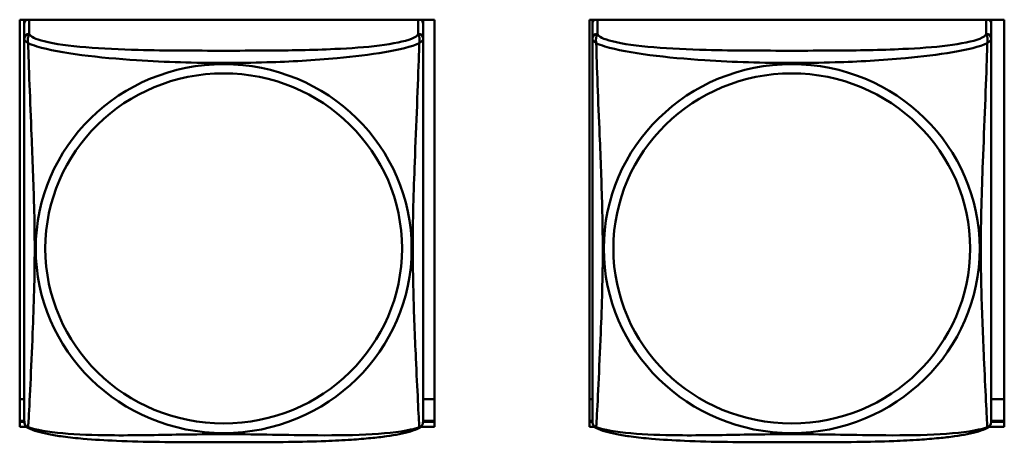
# Model space of a CAD drawing. Header units: inches. Extents: x 0.8 to 72.9, y -7.8 to 49.3.
# Tile 245 of 256: x 55.147 to 56.314, y 17.329 to 17.83. Entities that reach past the tile are written whole.
import ezdxf

# ---------------------------------------------------------------- set-up
doc = ezdxf.new("R2010")
doc.units = ezdxf.units.IN
doc.header["$MEASUREMENT"] = 0
doc.layers.add('Visible Edges(ROSSANSI)', color=7, linetype='Continuous', lineweight=50)
doc.layers.add('Visible Tangent Edges(ROSSANSI)', color=7, linetype='Continuous', lineweight=50)

msp = doc.modelspace()

# ---------------------------------------------------------------- linework, layer by layer
at = {"layer": 'Visible Edges(ROSSANSI)'}
for p, q in [((55.1473, 17.3473), (55.1473, 17.8298)), ((55.1473, 17.8298), (55.6388, 17.8298)), ((55.1528, 17.825), (55.1528, 17.8298)), ((55.1528, 17.8249), (55.1528, 17.8072)), ((55.6253, 17.8298), (55.6253, 17.8249)), ((55.6253, 17.8072), (55.6253, 17.8249)), ((55.6388, 17.8298), (55.6388, 17.3473)), ((55.8223, 17.3473), (55.8223, 17.8298)), ((55.8223, 17.8298), (56.3138, 17.8298)), ((55.8258, 17.825), (55.8258, 17.8298)), ((55.8258, 17.8249), (55.8258, 17.8072)), ((56.2983, 17.8298), (56.2983, 17.8249)), ((56.2983, 17.8072), (56.2983, 17.8249)), ((56.3138, 17.8298), (56.3138, 17.3473)), ((55.1528, 17.3802), (55.1473, 17.3802)), ((55.6388, 17.3802), (55.6253, 17.3802)), ((55.8258, 17.3802), (55.8223, 17.3802)), ((56.3138, 17.3802), (56.2983, 17.3802)), ((55.1528, 17.3545), (55.1473, 17.3545)), ((55.1473, 17.3534), (55.1529, 17.3534)), ((55.1554, 17.3473), (55.1473, 17.3473)), ((55.6388, 17.3473), (55.6227, 17.3473)), ((55.6252, 17.3534), (55.6388, 17.3534)), ((55.6388, 17.3545), (55.6253, 17.3545)), ((55.8258, 17.3545), (55.8223, 17.3545)), ((55.8223, 17.3534), (55.8259, 17.3534)), ((55.8284, 17.3473), (55.8223, 17.3473)), ((56.3138, 17.3473), (56.2957, 17.3473)), ((56.2982, 17.3534), (56.3138, 17.3534)), ((56.3138, 17.3545), (56.2983, 17.3545))]:
    msp.add_line(p, q, dxfattribs=at)
for centre, start, end in [((55.1666, 17.3543), 180, 189.1496), ((55.6115, 17.3543), 350.8504, 360), ((55.8396, 17.3543), 180, 189.1496), ((56.2845, 17.3543), 350.8504, 360)]:
    msp.add_arc(centre, 0.0138, start, end, dxfattribs=at)
for centre, major_axis, start_param, end_param in [((55.1587, 17.8249), (-0.00591, 0), 5.266886, 6.283185), ((55.6194, 17.8249), (0.00591, 0), 0, 1.016299), ((55.8317, 17.8249), (-0.00591, 0), 5.266886, 6.283185), ((56.2924, 17.8249), (0.00591, 0), 0, 1.016299)]:
    msp.add_ellipse(centre, major_axis=major_axis, ratio=0.981793, start_param=start_param, end_param=end_param, dxfattribs=at)
for points, knots in [([(55.1528, 17.8072), (55.1528, 17.8047), (55.1528, 17.8), (55.1528, 17.7939), (55.1528, 17.7827), (55.1528, 17.7663), (55.1528, 17.7484), (55.1528, 17.7306), (55.1528, 17.7114), (55.1528, 17.6922), (55.1528, 17.6651), (55.1528, 17.6379), (55.1528, 17.6111), (55.1528, 17.5944), (55.1528, 17.5778), (55.1528, 17.5611), (55.1528, 17.5279), (55.1528, 17.4947), (55.1528, 17.4625), (55.1528, 17.4223), (55.1528, 17.3819), (55.1528, 17.3633), (55.1528, 17.3575), (55.1528, 17.3543), (55.1528, 17.3543)], [0.325731, 0.325731, 0.325731, 0.325731, 0.404774, 0.404774, 0.404774, 0.550532, 0.550532, 0.550532, 0.69629, 0.69629, 0.69629, 0.902598, 0.902598, 0.902598, 1.03154, 1.03154, 1.03154, 1.289425, 1.289425, 1.289425, 1.610774, 1.610774, 1.610774, 1.710218, 1.710218, 1.710218, 1.710218]), ([(55.6253, 17.3543), (55.6253, 17.3543), (55.6253, 17.3551), (55.6253, 17.3568), (55.6253, 17.3615), (55.6253, 17.3724), (55.6253, 17.3862), (55.6253, 17.4001), (55.6253, 17.4166), (55.6253, 17.434), (55.6253, 17.4587), (55.6253, 17.4851), (55.6253, 17.5115), (55.6253, 17.5279), (55.6253, 17.5445), (55.6253, 17.5611), (55.6253, 17.5944), (55.6253, 17.6277), (55.6253, 17.6616), (55.6253, 17.7039), (55.6253, 17.7498), (55.6253, 17.7813), (55.6253, 17.7938), (55.6253, 17.8031), (55.6253, 17.8072)], [0.352862, 0.352862, 0.352862, 0.352862, 0.404774, 0.404774, 0.404774, 0.550532, 0.550532, 0.550532, 0.69629, 0.69629, 0.69629, 0.902598, 0.902598, 0.902598, 1.03154, 1.03154, 1.03154, 1.289425, 1.289425, 1.289425, 1.610774, 1.610774, 1.610774, 1.73735, 1.73735, 1.73735, 1.73735]), ([(55.8258, 17.8072), (55.8258, 17.8047), (55.8258, 17.8), (55.8258, 17.7939), (55.8258, 17.7827), (55.8258, 17.7663), (55.8258, 17.7484), (55.8258, 17.7306), (55.8258, 17.7114), (55.8258, 17.6922), (55.8258, 17.6651), (55.8258, 17.6379), (55.8258, 17.6111), (55.8258, 17.5944), (55.8258, 17.5778), (55.8258, 17.5611), (55.8258, 17.5279), (55.8258, 17.4947), (55.8258, 17.4625), (55.8258, 17.4223), (55.8258, 17.3819), (55.8258, 17.3633), (55.8258, 17.3575), (55.8258, 17.3543), (55.8258, 17.3543)], [0.325731, 0.325731, 0.325731, 0.325731, 0.404774, 0.404774, 0.404774, 0.550532, 0.550532, 0.550532, 0.69629, 0.69629, 0.69629, 0.902598, 0.902598, 0.902598, 1.03154, 1.03154, 1.03154, 1.289425, 1.289425, 1.289425, 1.610774, 1.610774, 1.610774, 1.710218, 1.710218, 1.710218, 1.710218]), ([(56.2983, 17.3543), (56.2983, 17.3543), (56.2983, 17.3551), (56.2983, 17.3568), (56.2983, 17.3615), (56.2983, 17.3724), (56.2983, 17.3862), (56.2983, 17.4001), (56.2983, 17.4166), (56.2983, 17.434), (56.2983, 17.4587), (56.2983, 17.4851), (56.2983, 17.5115), (56.2983, 17.5279), (56.2983, 17.5445), (56.2983, 17.5611), (56.2983, 17.5944), (56.2983, 17.6277), (56.2983, 17.6616), (56.2983, 17.7039), (56.2983, 17.7498), (56.2983, 17.7813), (56.2983, 17.7938), (56.2983, 17.8031), (56.2983, 17.8072)], [0.352862, 0.352862, 0.352862, 0.352862, 0.404774, 0.404774, 0.404774, 0.550532, 0.550532, 0.550532, 0.69629, 0.69629, 0.69629, 0.902598, 0.902598, 0.902598, 1.03154, 1.03154, 1.03154, 1.289425, 1.289425, 1.289425, 1.610774, 1.610774, 1.610774, 1.73735, 1.73735, 1.73735, 1.73735]), ([(55.157, 17.3462), (55.1565, 17.3465), (55.1559, 17.3468), (55.155, 17.3476), (55.1547, 17.3481), (55.154, 17.349), (55.1538, 17.3494), (55.1534, 17.3503), (55.1533, 17.3507), (55.1531, 17.3514), (55.1531, 17.3517), (55.153, 17.3521)], [0.02273771, 0.02273771, 0.02273771, 0.02273771, 0.02954865, 0.02954865, 0.03635958, 0.03635958, 0.04317052, 0.04317052, 0.04998146, 0.04998146, 0.0567924, 0.0567924, 0.0567924, 0.0567924]), ([(55.6211, 17.3462), (55.6177, 17.3444), (55.6142, 17.3431), (55.6062, 17.3407), (55.6017, 17.3396), (55.5922, 17.3377), (55.5872, 17.3369), (55.5761, 17.3353), (55.5699, 17.3346), (55.556, 17.3332), (55.5482, 17.3326), (55.5304, 17.3314), (55.5202, 17.3309), (55.4953, 17.3299), (55.4806, 17.3296), (55.4489, 17.3291), (55.4319, 17.3291), (55.3979, 17.329), (55.3809, 17.329), (55.3469, 17.3291), (55.3298, 17.3291), (55.2958, 17.3296), (55.2787, 17.33), (55.2485, 17.3313), (55.2353, 17.3321), (55.2144, 17.3339), (55.2063, 17.3348), (55.1927, 17.3366), (55.187, 17.3375), (55.1769, 17.3395), (55.1725, 17.3406), (55.1642, 17.343), (55.1605, 17.3443), (55.157, 17.3462)], [-1.678204, -1.678204, -1.678204, -1.678204, -1.629815, -1.629815, -1.580861, -1.580861, -1.532583, -1.532583, -1.479316, -1.479316, -1.416961, -1.416961, -1.337799, -1.337799, -1.226353, -1.226353, -1.09702, -1.09702, -0.967687, -0.967687, -0.838354, -0.838354, -0.709022, -0.709022, -0.60577, -0.60577, -0.53827, -0.53827, -0.483941, -0.483941, -0.435529, -0.435529, -0.384876, -0.384876, -0.384876, -0.384876]), ([(55.6211, 17.3462), (55.6216, 17.3465), (55.6222, 17.3468), (55.6231, 17.3476), (55.6234, 17.3481), (55.624, 17.349), (55.6243, 17.3494), (55.6246, 17.3503), (55.6248, 17.3507), (55.625, 17.3514), (55.625, 17.3517), (55.6251, 17.3521)], [0.02273771, 0.02273771, 0.02273771, 0.02273771, 0.02954865, 0.02954865, 0.03635958, 0.03635958, 0.04317052, 0.04317052, 0.04998146, 0.04998146, 0.0567924, 0.0567924, 0.0567924, 0.0567924]), ([(55.83, 17.3462), (55.8295, 17.3465), (55.8289, 17.3468), (55.828, 17.3476), (55.8277, 17.3481), (55.827, 17.349), (55.8268, 17.3494), (55.8264, 17.3503), (55.8263, 17.3507), (55.8261, 17.3514), (55.8261, 17.3517), (55.826, 17.3521)], [0.02273771, 0.02273771, 0.02273771, 0.02273771, 0.02954865, 0.02954865, 0.03635958, 0.03635958, 0.04317052, 0.04317052, 0.04998146, 0.04998146, 0.0567924, 0.0567924, 0.0567924, 0.0567924]), ([(56.2941, 17.3462), (56.2907, 17.3444), (56.2872, 17.3431), (56.2792, 17.3407), (56.2747, 17.3396), (56.2652, 17.3377), (56.2602, 17.3369), (56.2491, 17.3353), (56.2429, 17.3346), (56.229, 17.3332), (56.2212, 17.3326), (56.2034, 17.3314), (56.1932, 17.3309), (56.1683, 17.3299), (56.1536, 17.3296), (56.1219, 17.3291), (56.1049, 17.3291), (56.0709, 17.329), (56.0539, 17.329), (56.0199, 17.3291), (56.0028, 17.3291), (55.9688, 17.3296), (55.9517, 17.33), (55.9215, 17.3313), (55.9083, 17.3321), (55.8874, 17.3339), (55.8793, 17.3348), (55.8657, 17.3366), (55.86, 17.3375), (55.8499, 17.3395), (55.8455, 17.3406), (55.8372, 17.343), (55.8335, 17.3443), (55.83, 17.3462)], [-1.678204, -1.678204, -1.678204, -1.678204, -1.629815, -1.629815, -1.580861, -1.580861, -1.532583, -1.532583, -1.479316, -1.479316, -1.416961, -1.416961, -1.337799, -1.337799, -1.226353, -1.226353, -1.09702, -1.09702, -0.967687, -0.967687, -0.838354, -0.838354, -0.709022, -0.709022, -0.60577, -0.60577, -0.53827, -0.53827, -0.483941, -0.483941, -0.435529, -0.435529, -0.384876, -0.384876, -0.384876, -0.384876]), ([(56.2941, 17.3462), (56.2946, 17.3465), (56.2952, 17.3468), (56.2961, 17.3476), (56.2964, 17.3481), (56.297, 17.349), (56.2973, 17.3494), (56.2976, 17.3503), (56.2978, 17.3507), (56.298, 17.3514), (56.298, 17.3517), (56.2981, 17.3521)], [0.02273771, 0.02273771, 0.02273771, 0.02273771, 0.02954865, 0.02954865, 0.03635958, 0.03635958, 0.04317052, 0.04317052, 0.04998146, 0.04998146, 0.0567924, 0.0567924, 0.0567924, 0.0567924])]:
    msp.add_open_spline(points, degree=3, knots=knots, dxfattribs=at)
at = {"layer": 'Visible Tangent Edges(ROSSANSI)'}
for p, q in [((55.1587, 17.813), (55.1587, 17.8298)), ((55.6194, 17.8298), (55.6194, 17.813)), ((55.8317, 17.813), (55.8317, 17.8298)), ((56.2924, 17.8298), (56.2924, 17.813))]:
    msp.add_line(p, q, dxfattribs=at)
for centre, major_axis, start_param, end_param in [((55.1587, 17.8072), (-0.00591, 0), 4.712389, 6.283185), ((55.6194, 17.8072), (0.00591, 0), 0, 1.570796), ((55.8317, 17.8072), (-0.00591, 0), 4.712389, 6.283185), ((56.2924, 17.8072), (0.00591, 0), 0, 1.570796)]:
    msp.add_ellipse(centre, major_axis=major_axis, ratio=0.981793, start_param=start_param, end_param=end_param, dxfattribs=at)
for centre, major_axis in [((55.389, 17.5585), (-0.2227, 0)), ((55.389, 17.5587), (-0.2113, 0)), ((56.062, 17.5585), (-0.2227, 0)), ((56.062, 17.5587), (-0.2113, 0))]:
    msp.add_ellipse(centre, major_axis=major_axis, ratio=0.981793, dxfattribs=at)
for points, knots in [([(55.1574, 17.8019), (55.1572, 17.8031), (55.157, 17.8041), (55.157, 17.8061), (55.157, 17.807), (55.1572, 17.8083), (55.1573, 17.8088), (55.1575, 17.8094), (55.1575, 17.8096), (55.1577, 17.8101), (55.1578, 17.8104), (55.158, 17.8111), (55.1582, 17.8115), (55.1585, 17.8123), (55.1586, 17.8126), (55.1587, 17.813)], [-0.00026741, -0.00026741, -0.00026741, -0.00026741, 0.01456352, 0.01456352, 0.03151317, 0.03151317, 0.04210669, 0.04210669, 0.04740346, 0.04740346, 0.05587828, 0.05587828, 0.06943799, 0.06943799, 0.0844808, 0.0844808, 0.0844808, 0.0844808]), ([(55.6194, 17.813), (55.6188, 17.811), (55.6161, 17.8091), (55.6117, 17.8073), (55.6035, 17.804), (55.5896, 17.8013), (55.5735, 17.7992), (55.5573, 17.7972), (55.5391, 17.7959), (55.5205, 17.7951), (55.4942, 17.7938), (55.4669, 17.7934), (55.4398, 17.7932), (55.4229, 17.7931), (55.406, 17.7931), (55.389, 17.7931), (55.3552, 17.7931), (55.3213, 17.7931), (55.2876, 17.794), (55.2456, 17.7951), (55.2017, 17.7978), (55.1762, 17.8042), (55.1661, 17.8068), (55.1597, 17.8099), (55.1587, 17.813)], [0.325731, 0.325731, 0.325731, 0.325731, 0.404774, 0.404774, 0.404774, 0.550532, 0.550532, 0.550532, 0.69629, 0.69629, 0.69629, 0.902598, 0.902598, 0.902598, 1.03154, 1.03154, 1.03154, 1.289425, 1.289425, 1.289425, 1.610774, 1.610774, 1.610774, 1.73735, 1.73735, 1.73735, 1.73735]), ([(55.6194, 17.813), (55.6194, 17.8126), (55.6196, 17.8123), (55.6199, 17.8115), (55.6201, 17.8111), (55.6203, 17.8104), (55.6204, 17.8101), (55.6206, 17.8096), (55.6206, 17.8094), (55.6208, 17.8088), (55.6209, 17.8083), (55.6211, 17.807), (55.6211, 17.8061), (55.621, 17.8041), (55.6209, 17.8031), (55.6207, 17.8019)], [-0.0844808, -0.0844808, -0.0844808, -0.0844808, -0.06943799, -0.06943799, -0.05587828, -0.05587828, -0.04740346, -0.04740346, -0.04210669, -0.04210669, -0.03151317, -0.03151317, -0.01456352, -0.01456352, 0.00026741, 0.00026741, 0.00026741, 0.00026741]), ([(55.8304, 17.8019), (55.8302, 17.8031), (55.83, 17.8041), (55.83, 17.8061), (55.83, 17.807), (55.8302, 17.8083), (55.8303, 17.8088), (55.8305, 17.8094), (55.8305, 17.8096), (55.8307, 17.8101), (55.8308, 17.8104), (55.831, 17.8111), (55.8312, 17.8115), (55.8315, 17.8123), (55.8316, 17.8126), (55.8317, 17.813)], [-0.00026741, -0.00026741, -0.00026741, -0.00026741, 0.01456352, 0.01456352, 0.03151317, 0.03151317, 0.04210669, 0.04210669, 0.04740346, 0.04740346, 0.05587828, 0.05587828, 0.06943799, 0.06943799, 0.0844808, 0.0844808, 0.0844808, 0.0844808]), ([(56.2924, 17.813), (56.2918, 17.811), (56.2891, 17.8091), (56.2847, 17.8073), (56.2765, 17.804), (56.2626, 17.8013), (56.2465, 17.7992), (56.2303, 17.7972), (56.2121, 17.7959), (56.1935, 17.7951), (56.1672, 17.7938), (56.1399, 17.7934), (56.1128, 17.7932), (56.0959, 17.7931), (56.079, 17.7931), (56.062, 17.7931), (56.0282, 17.7931), (55.9943, 17.7931), (55.9606, 17.794), (55.9186, 17.7951), (55.8747, 17.7978), (55.8492, 17.8042), (55.8391, 17.8068), (55.8327, 17.8099), (55.8317, 17.813)], [0.325731, 0.325731, 0.325731, 0.325731, 0.404774, 0.404774, 0.404774, 0.550532, 0.550532, 0.550532, 0.69629, 0.69629, 0.69629, 0.902598, 0.902598, 0.902598, 1.03154, 1.03154, 1.03154, 1.289425, 1.289425, 1.289425, 1.610774, 1.610774, 1.610774, 1.73735, 1.73735, 1.73735, 1.73735]), ([(56.2924, 17.813), (56.2924, 17.8126), (56.2926, 17.8123), (56.2929, 17.8115), (56.2931, 17.8111), (56.2933, 17.8104), (56.2934, 17.8101), (56.2936, 17.8096), (56.2936, 17.8094), (56.2938, 17.8088), (56.2939, 17.8083), (56.2941, 17.807), (56.2941, 17.8061), (56.294, 17.8041), (56.2939, 17.8031), (56.2937, 17.8019)], [-0.0844808, -0.0844808, -0.0844808, -0.0844808, -0.06943799, -0.06943799, -0.05587828, -0.05587828, -0.04740346, -0.04740346, -0.04210669, -0.04210669, -0.03151317, -0.03151317, -0.01456352, -0.01456352, 0.00026741, 0.00026741, 0.00026741, 0.00026741]), ([(55.1528, 17.8072), (55.1528, 17.8069), (55.1528, 17.8067), (55.1529, 17.8063), (55.1529, 17.8061), (55.1531, 17.8058), (55.1531, 17.8056), (55.1533, 17.8054), (55.1534, 17.8054), (55.1536, 17.8051), (55.1538, 17.8049), (55.1543, 17.8044), (55.1548, 17.804), (55.156, 17.803), (55.1566, 17.8025), (55.1574, 17.8019)], [-0.0844808, -0.0844808, -0.0844808, -0.0844808, -0.06943799, -0.06943799, -0.05587828, -0.05587828, -0.04740346, -0.04740346, -0.04210669, -0.04210669, -0.03151317, -0.03151317, -0.01456352, -0.01456352, 0.00026741, 0.00026741, 0.00026741, 0.00026741]), ([(55.1574, 17.347), (55.1575, 17.3486), (55.1576, 17.3509), (55.1578, 17.3538), (55.1589, 17.3736), (55.161, 17.4168), (55.1627, 17.4583), (55.1641, 17.4916), (55.1651, 17.5251), (55.1651, 17.5585), (55.1651, 17.5753), (55.1648, 17.592), (55.1644, 17.609), (55.1637, 17.6362), (55.1626, 17.6643), (55.1614, 17.6929), (55.1606, 17.7131), (55.1597, 17.7335), (55.159, 17.7528), (55.1583, 17.7719), (55.1577, 17.7896), (55.1574, 17.8019)], [-1.657319, -1.657319, -1.657319, -1.657319, -1.610774, -1.610774, -1.610774, -1.289425, -1.289425, -1.289425, -1.03154, -1.03154, -1.03154, -0.902598, -0.902598, -0.902598, -0.69629, -0.69629, -0.69629, -0.550532, -0.550532, -0.550532, -0.405761, -0.405761, -0.405761, -0.405761]), ([(55.1574, 17.8019), (55.1602, 17.8006), (55.1637, 17.7994), (55.1677, 17.7982), (55.1953, 17.7898), (55.2423, 17.7847), (55.2859, 17.7818), (55.3208, 17.7795), (55.355, 17.7785), (55.389, 17.7785), (55.4061, 17.7785), (55.4231, 17.7787), (55.4403, 17.7793), (55.4678, 17.7801), (55.4959, 17.7817), (55.5236, 17.7843), (55.5431, 17.7861), (55.5625, 17.7884), (55.5798, 17.7913), (55.597, 17.7943), (55.6119, 17.7979), (55.6207, 17.8019)], [-1.657319, -1.657319, -1.657319, -1.657319, -1.610774, -1.610774, -1.610774, -1.289425, -1.289425, -1.289425, -1.03154, -1.03154, -1.03154, -0.902598, -0.902598, -0.902598, -0.69629, -0.69629, -0.69629, -0.550532, -0.550532, -0.550532, -0.405761, -0.405761, -0.405761, -0.405761]), ([(55.6207, 17.8019), (55.6206, 17.798), (55.6205, 17.7934), (55.6203, 17.7884), (55.6192, 17.754), (55.6171, 17.7048), (55.6154, 17.6609), (55.614, 17.6256), (55.613, 17.592), (55.613, 17.5585), (55.613, 17.5418), (55.6133, 17.5251), (55.6137, 17.5084), (55.6144, 17.4816), (55.6155, 17.4544), (55.6167, 17.4287), (55.6175, 17.4105), (55.6184, 17.393), (55.6191, 17.3782), (55.6198, 17.3636), (55.6204, 17.352), (55.6207, 17.347)], [-1.657319, -1.657319, -1.657319, -1.657319, -1.610774, -1.610774, -1.610774, -1.289425, -1.289425, -1.289425, -1.03154, -1.03154, -1.03154, -0.902598, -0.902598, -0.902598, -0.69629, -0.69629, -0.69629, -0.550532, -0.550532, -0.550532, -0.405761, -0.405761, -0.405761, -0.405761]), ([(55.6207, 17.8019), (55.6215, 17.8025), (55.6221, 17.803), (55.6233, 17.804), (55.6237, 17.8044), (55.6243, 17.8049), (55.6245, 17.8051), (55.6247, 17.8054), (55.6248, 17.8054), (55.6249, 17.8056), (55.625, 17.8058), (55.6252, 17.8061), (55.6252, 17.8063), (55.6253, 17.8067), (55.6253, 17.8069), (55.6253, 17.8072)], [-0.00026741, -0.00026741, -0.00026741, -0.00026741, 0.01456352, 0.01456352, 0.03151317, 0.03151317, 0.04210669, 0.04210669, 0.04740346, 0.04740346, 0.05587828, 0.05587828, 0.06943799, 0.06943799, 0.0844808, 0.0844808, 0.0844808, 0.0844808]), ([(55.8258, 17.8072), (55.8258, 17.8069), (55.8258, 17.8067), (55.8259, 17.8063), (55.8259, 17.8061), (55.8261, 17.8058), (55.8261, 17.8056), (55.8263, 17.8054), (55.8264, 17.8054), (55.8266, 17.8051), (55.8268, 17.8049), (55.8273, 17.8044), (55.8278, 17.804), (55.829, 17.803), (55.8296, 17.8025), (55.8304, 17.8019)], [-0.0844808, -0.0844808, -0.0844808, -0.0844808, -0.06943799, -0.06943799, -0.05587828, -0.05587828, -0.04740346, -0.04740346, -0.04210669, -0.04210669, -0.03151317, -0.03151317, -0.01456352, -0.01456352, 0.00026741, 0.00026741, 0.00026741, 0.00026741]), ([(55.8304, 17.347), (55.8305, 17.3486), (55.8306, 17.3509), (55.8308, 17.3538), (55.8319, 17.3736), (55.834, 17.4168), (55.8357, 17.4583), (55.8371, 17.4916), (55.8381, 17.5251), (55.8381, 17.5585), (55.8381, 17.5753), (55.8378, 17.592), (55.8374, 17.609), (55.8367, 17.6362), (55.8356, 17.6643), (55.8344, 17.6929), (55.8336, 17.7131), (55.8327, 17.7335), (55.832, 17.7528), (55.8313, 17.7719), (55.8307, 17.7896), (55.8304, 17.8019)], [-1.657319, -1.657319, -1.657319, -1.657319, -1.610774, -1.610774, -1.610774, -1.289425, -1.289425, -1.289425, -1.03154, -1.03154, -1.03154, -0.902598, -0.902598, -0.902598, -0.69629, -0.69629, -0.69629, -0.550532, -0.550532, -0.550532, -0.405761, -0.405761, -0.405761, -0.405761]), ([(55.8304, 17.8019), (55.8332, 17.8006), (55.8367, 17.7994), (55.8407, 17.7982), (55.8683, 17.7898), (55.9153, 17.7847), (55.9589, 17.7818), (55.9938, 17.7795), (56.028, 17.7785), (56.062, 17.7785), (56.0791, 17.7785), (56.0961, 17.7787), (56.1133, 17.7793), (56.1408, 17.7801), (56.1689, 17.7817), (56.1966, 17.7843), (56.2161, 17.7861), (56.2355, 17.7884), (56.2528, 17.7913), (56.27, 17.7943), (56.2849, 17.7979), (56.2937, 17.8019)], [-1.657319, -1.657319, -1.657319, -1.657319, -1.610774, -1.610774, -1.610774, -1.289425, -1.289425, -1.289425, -1.03154, -1.03154, -1.03154, -0.902598, -0.902598, -0.902598, -0.69629, -0.69629, -0.69629, -0.550532, -0.550532, -0.550532, -0.405761, -0.405761, -0.405761, -0.405761]), ([(56.2937, 17.8019), (56.2936, 17.798), (56.2935, 17.7934), (56.2933, 17.7884), (56.2922, 17.754), (56.2901, 17.7048), (56.2884, 17.6609), (56.287, 17.6256), (56.286, 17.592), (56.286, 17.5585), (56.286, 17.5418), (56.2863, 17.5251), (56.2867, 17.5084), (56.2874, 17.4816), (56.2885, 17.4544), (56.2897, 17.4287), (56.2905, 17.4105), (56.2914, 17.393), (56.2921, 17.3782), (56.2928, 17.3636), (56.2934, 17.352), (56.2937, 17.347)], [-1.657319, -1.657319, -1.657319, -1.657319, -1.610774, -1.610774, -1.610774, -1.289425, -1.289425, -1.289425, -1.03154, -1.03154, -1.03154, -0.902598, -0.902598, -0.902598, -0.69629, -0.69629, -0.69629, -0.550532, -0.550532, -0.550532, -0.405761, -0.405761, -0.405761, -0.405761]), ([(56.2937, 17.8019), (56.2945, 17.8025), (56.2951, 17.803), (56.2963, 17.804), (56.2967, 17.8044), (56.2973, 17.8049), (56.2975, 17.8051), (56.2977, 17.8054), (56.2978, 17.8054), (56.2979, 17.8056), (56.298, 17.8058), (56.2982, 17.8061), (56.2982, 17.8063), (56.2983, 17.8067), (56.2983, 17.8069), (56.2983, 17.8072)], [-0.00026741, -0.00026741, -0.00026741, -0.00026741, 0.01456352, 0.01456352, 0.03151317, 0.03151317, 0.04210669, 0.04210669, 0.04740346, 0.04740346, 0.05587828, 0.05587828, 0.06943799, 0.06943799, 0.0844808, 0.0844808, 0.0844808, 0.0844808]), ([(55.1574, 17.347), (55.1566, 17.3472), (55.156, 17.3475), (55.1548, 17.3483), (55.1543, 17.3488), (55.1538, 17.3497), (55.1536, 17.35), (55.1534, 17.3506), (55.1533, 17.3508), (55.1531, 17.3513), (55.1531, 17.3516), (55.153, 17.352), (55.153, 17.352), (55.153, 17.3521)], [-0.00026741, -0.00026741, -0.00026741, -0.00026741, 0.01456352, 0.01456352, 0.03151317, 0.03151317, 0.04210669, 0.04210669, 0.04740346, 0.04740346, 0.05587828, 0.05587828, 0.0567924, 0.0567924, 0.0567924, 0.0567924]), ([(55.157, 17.3462), (55.157, 17.3462), (55.157, 17.3462), (55.157, 17.3464), (55.1572, 17.3466), (55.1574, 17.347)], [-0.02273771, -0.02273771, -0.02273771, -0.02273771, -0.01456352, -0.01456352, 0.00026741, 0.00026741, 0.00026741, 0.00026741]), ([(55.6207, 17.347), (55.6179, 17.3459), (55.6144, 17.3449), (55.6104, 17.344), (55.5828, 17.3378), (55.5358, 17.3369), (55.4922, 17.3373), (55.4573, 17.3377), (55.4231, 17.3386), (55.389, 17.3386), (55.372, 17.3386), (55.355, 17.3384), (55.3378, 17.3382), (55.3103, 17.3377), (55.2822, 17.337), (55.2545, 17.3373), (55.2349, 17.3375), (55.2156, 17.3381), (55.1983, 17.3397), (55.1811, 17.3412), (55.1662, 17.3437), (55.1574, 17.347)], [-1.657319, -1.657319, -1.657319, -1.657319, -1.610774, -1.610774, -1.610774, -1.289425, -1.289425, -1.289425, -1.03154, -1.03154, -1.03154, -0.902598, -0.902598, -0.902598, -0.69629, -0.69629, -0.69629, -0.550532, -0.550532, -0.550532, -0.405761, -0.405761, -0.405761, -0.405761]), ([(55.6251, 17.3521), (55.6251, 17.352), (55.6251, 17.352), (55.625, 17.3516), (55.6249, 17.3513), (55.6248, 17.3508), (55.6247, 17.3506), (55.6245, 17.35), (55.6243, 17.3497), (55.6237, 17.3488), (55.6233, 17.3483), (55.6221, 17.3475), (55.6215, 17.3472), (55.6207, 17.347)], [-0.0567924, -0.0567924, -0.0567924, -0.0567924, -0.05587828, -0.05587828, -0.04740346, -0.04740346, -0.04210669, -0.04210669, -0.03151317, -0.03151317, -0.01456352, -0.01456352, 0.00026741, 0.00026741, 0.00026741, 0.00026741]), ([(55.6207, 17.347), (55.6209, 17.3466), (55.621, 17.3464), (55.6211, 17.3462), (55.6211, 17.3462), (55.6211, 17.3462)], [-0.00026741, -0.00026741, -0.00026741, -0.00026741, 0.01456352, 0.01456352, 0.02273771, 0.02273771, 0.02273771, 0.02273771]), ([(55.8304, 17.347), (55.8296, 17.3472), (55.829, 17.3475), (55.8278, 17.3483), (55.8273, 17.3488), (55.8268, 17.3497), (55.8266, 17.35), (55.8264, 17.3506), (55.8263, 17.3508), (55.8261, 17.3513), (55.8261, 17.3516), (55.826, 17.352), (55.826, 17.352), (55.826, 17.3521)], [-0.00026741, -0.00026741, -0.00026741, -0.00026741, 0.01456352, 0.01456352, 0.03151317, 0.03151317, 0.04210669, 0.04210669, 0.04740346, 0.04740346, 0.05587828, 0.05587828, 0.0567924, 0.0567924, 0.0567924, 0.0567924]), ([(55.83, 17.3462), (55.83, 17.3462), (55.83, 17.3462), (55.83, 17.3464), (55.8302, 17.3466), (55.8304, 17.347)], [-0.02273771, -0.02273771, -0.02273771, -0.02273771, -0.01456352, -0.01456352, 0.00026741, 0.00026741, 0.00026741, 0.00026741]), ([(56.2937, 17.347), (56.2909, 17.3459), (56.2874, 17.3449), (56.2834, 17.344), (56.2558, 17.3378), (56.2088, 17.3369), (56.1652, 17.3373), (56.1303, 17.3377), (56.0961, 17.3386), (56.062, 17.3386), (56.045, 17.3386), (56.028, 17.3384), (56.0108, 17.3382), (55.9833, 17.3377), (55.9552, 17.337), (55.9275, 17.3373), (55.9079, 17.3375), (55.8886, 17.3381), (55.8713, 17.3397), (55.8541, 17.3412), (55.8392, 17.3437), (55.8304, 17.347)], [-1.657319, -1.657319, -1.657319, -1.657319, -1.610774, -1.610774, -1.610774, -1.289425, -1.289425, -1.289425, -1.03154, -1.03154, -1.03154, -0.902598, -0.902598, -0.902598, -0.69629, -0.69629, -0.69629, -0.550532, -0.550532, -0.550532, -0.405761, -0.405761, -0.405761, -0.405761]), ([(56.2981, 17.3521), (56.2981, 17.352), (56.2981, 17.352), (56.298, 17.3516), (56.2979, 17.3513), (56.2978, 17.3508), (56.2977, 17.3506), (56.2975, 17.35), (56.2973, 17.3497), (56.2967, 17.3488), (56.2963, 17.3483), (56.2951, 17.3475), (56.2945, 17.3472), (56.2937, 17.347)], [-0.0567924, -0.0567924, -0.0567924, -0.0567924, -0.05587828, -0.05587828, -0.04740346, -0.04740346, -0.04210669, -0.04210669, -0.03151317, -0.03151317, -0.01456352, -0.01456352, 0.00026741, 0.00026741, 0.00026741, 0.00026741]), ([(56.2937, 17.347), (56.2939, 17.3466), (56.294, 17.3464), (56.2941, 17.3462), (56.2941, 17.3462), (56.2941, 17.3462)], [-0.00026741, -0.00026741, -0.00026741, -0.00026741, 0.01456352, 0.01456352, 0.02273771, 0.02273771, 0.02273771, 0.02273771])]:
    msp.add_open_spline(points, degree=3, knots=knots, dxfattribs=at)

doc.saveas('drawing.dxf')
